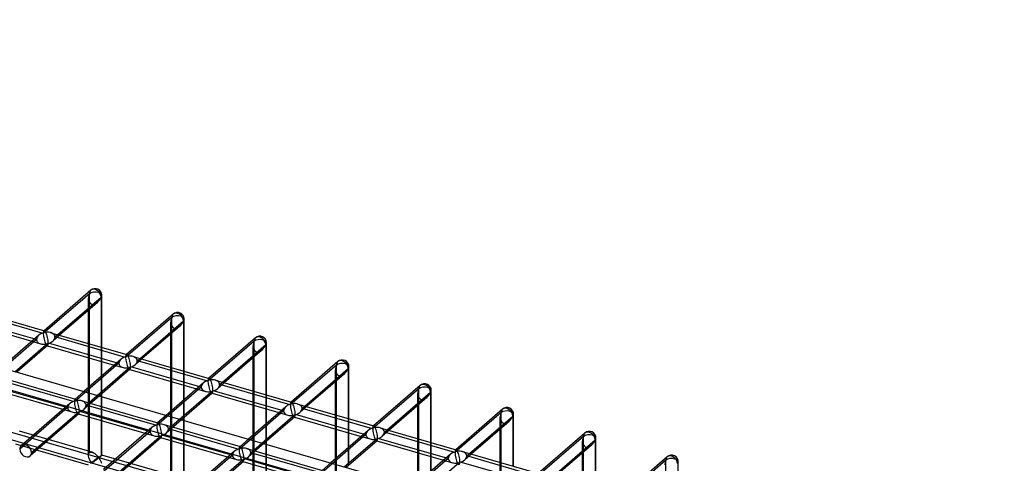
# Model space of a CAD drawing. Header units: millimetres. Extents: x -527 to 557, y -623 to 637.
# Tile 80 of 80: x 191 to 556, y 458 to 623. Entities that reach past the tile are written whole.
import ezdxf

# ---------------------------------------------------------------- set-up
doc = ezdxf.new("R2010")
doc.units = ezdxf.units.MM
doc.layers.add('MAIN-1', color=7, linetype='Continuous')
doc.layers.add('MAIN-2', color=7, linetype='Continuous')

msp = doc.modelspace()

# ---------------------------------------------------------------- linework, layer by layer
at = {"layer": 'MAIN-1'}
for p, q in [((-261.54, 622.54), (526.54, 395.04)), ((217.61, 522.45), (200.33, 507.48)), ((205.36, 506.03), (221.41, 519.93)), ((220.06, 517.96), (206.06, 505.83)), ((221.41, 519.93), (221.41, 501.4)), ((221.74, 501.3), (221.74, 520.56)), ((172.34, 515.56), (200.43, 507.46)), ((216.74, 502.75), (216.74, 515.09)), ((171.06, 510.73), (195.83, 503.58)), ((171.36, 511.8), (196.83, 504.45)), ((248.1, 513.64), (230.82, 498.68)), ((235.85, 497.23), (251.9, 511.13)), ((251.9, 511.13), (251.9, 492.6)), ((252.23, 492.5), (252.23, 511.75)), ((250.55, 509.16), (236.55, 497.03)), ((198.36, 505.78), (184.5, 493.78)), ((202.83, 506.76), (230.93, 498.65)), ((247.23, 493.95), (247.23, 506.28)), ((278.59, 504.84), (261.31, 489.88)), ((189.53, 492.33), (201.86, 503)), ((201.63, 502), (190.23, 492.12)), ((201.55, 501.93), (226.32, 494.78)), ((201.86, 503), (227.32, 495.65)), ((266.34, 488.43), (282.39, 502.33)), ((281.04, 500.35), (267.04, 488.23)), ((282.39, 502.33), (282.39, 483.8)), ((282.72, 483.7), (282.72, 502.95)), ((228.85, 496.98), (214.99, 484.98)), ((216.74, 486.49), (216.74, 497.55)), ((221.41, 496.2), (221.41, 490.53)), ((221.74, 490.82), (221.74, 496.1)), ((233.33, 497.96), (261.42, 489.85)), ((277.72, 485.14), (277.72, 497.48)), ((309.08, 496.04), (291.8, 481.08)), ((220.02, 483.52), (232.35, 494.2)), ((232.12, 493.2), (220.72, 483.32)), ((232.04, 493.13), (256.81, 485.98)), ((232.35, 494.2), (257.81, 486.85)), ((296.83, 479.63), (312.88, 493.52)), ((312.88, 493.52), (312.88, 474.99)), ((313.21, 474.9), (313.21, 494.15)), ((247.23, 477.69), (247.23, 488.74)), ((263.82, 489.16), (291.91, 481.05)), ((311.53, 491.55), (297.53, 479.43)), ((308.22, 476.34), (308.22, 488.68)), ((259.34, 488.17), (245.49, 476.17)), ((250.51, 474.72), (262.84, 485.4)), ((251.9, 487.4), (251.9, 481.73)), ((252.23, 482.02), (252.23, 487.3)), ((262.84, 485.4), (288.3, 478.05)), ((339.57, 487.24), (322.3, 472.28)), ((343.71, 466.1), (343.71, 485.35)), ((221.41, 483.92), (221.41, 483.13)), ((221.74, 483.03), (221.74, 484.21)), ((262.62, 484.4), (251.21, 474.52)), ((262.53, 484.33), (287.3, 477.18)), ((327.32, 470.83), (343.37, 484.72)), ((342.02, 482.75), (328.02, 470.62)), ((343.37, 484.72), (343.37, 466.19)), ((289.83, 479.37), (275.98, 467.37)), ((277.72, 468.89), (277.72, 479.94)), ((282.39, 478.59), (282.39, 472.92)), ((282.72, 473.21), (282.72, 478.5)), ((294.31, 480.36), (322.4, 472.25)), ((338.71, 467.54), (338.71, 479.88)), ((370.06, 478.43), (352.79, 463.47)), ((251.9, 475.11), (251.9, 474.32)), ((252.23, 474.23), (252.23, 475.4)), ((281, 465.92), (293.33, 476.59)), ((293.11, 475.59), (281.7, 465.72)), ((293.03, 475.52), (317.79, 468.38)), ((293.33, 476.59), (318.79, 469.24)), ((357.81, 462.02), (373.86, 475.92)), ((373.86, 475.92), (373.86, 457.39)), ((374.2, 457.29), (374.2, 476.55)), ((320.33, 470.57), (306.47, 458.57)), ((308.22, 460.08), (308.22, 471.14)), ((324.8, 471.55), (352.89, 463.44)), ((372.52, 473.95), (358.51, 461.82)), ((369.2, 458.74), (369.2, 471.08)), ((311.5, 457.12), (323.82, 467.79)), ((323.6, 466.79), (312.19, 456.92)), ((312.88, 469.79), (312.88, 464.12)), ((313.21, 464.41), (313.21, 469.7)), ((323.52, 466.72), (348.28, 459.57)), ((323.82, 467.79), (349.29, 460.44)), ((400.55, 469.63), (383.28, 454.67)), ((388.31, 453.22), (404.35, 467.12)), ((404.35, 467.12), (404.35, 448.59)), ((404.69, 448.49), (404.69, 467.74)), ((282.39, 466.31), (282.39, 465.52)), ((282.72, 465.42), (282.72, 466.6)), ((403.01, 465.15), (389, 453.02)), ((350.82, 461.77), (336.96, 449.77)), ((338.71, 451.28), (338.71, 462.34)), ((343.37, 460.99), (343.37, 455.32)), ((343.71, 455.61), (343.71, 460.89)), ((355.29, 462.75), (383.38, 454.64)), ((399.69, 449.93), (399.69, 462.27)), ((431.04, 460.83), (413.77, 445.87)), ((341.99, 448.32), (354.31, 458.99)), ((354.31, 458.99), (379.78, 451.64)), ((435.18, 439.69), (435.18, 458.94))]:
    msp.add_line(p, q, dxfattribs=at)
for centre, start, end in [((219.24, 520.56), 359.9974, 130.8917), ((249.73, 511.75), 359.9974, 130.8918), ((280.22, 502.95), 359.9973, 130.8917), ((310.72, 494.15), 359.9973, 130.8917), ((341.21, 485.35), 359.9974, 130.8918), ((371.7, 476.55), 359.9972, 130.8917), ((402.19, 467.74), 359.9973, 130.8917), ((432.68, 458.94), 359.9972, 130.8916)]:
    msp.add_arc(centre, 2.5, start, end, dxfattribs=at)
for centre, major_axis, ratio, start_param, end_param in [((219.24, 520.56), (1.64, -1.89), 0.75, 0.713724, 3.141552), ((219.24, 520.56), (-1.45, -3.17), 0.641742, 0.955177, 1.665859), ((219.24, 520.56), (-2.5, 0), 0.5, 2.617994, 3.141499), ((249.73, 511.75), (1.64, -1.89), 0.75, 0.713724, 3.141552), ((249.73, 511.75), (-1.45, -3.17), 0.641742, 0.955177, 1.665859), ((249.73, 511.75), (-2.5, 0), 0.5, 2.617994, 3.141499), ((200.94, 504.71), (3.38, 0.74), 0.615841, 1.436262, 2.291625), ((200.94, 504.71), (-0.6, 2.75), 0.249311, -0.722537, -0.13718), ((200.94, 504.71), (3.38, 0.74), 0.615841, 0.850904, 1.436262), ((200.94, 504.71), (-0.6, 2.75), 0.249311, -2.293334, -0.722537), ((280.22, 502.95), (1.64, -1.89), 0.75, 0.713724, 3.141552), ((200.94, 504.71), (-0.6, 2.75), 0.249311, -3.008767, -2.293334), ((280.22, 502.95), (-1.45, -3.17), 0.641742, 0.955177, 1.665859), ((280.22, 502.95), (-2.5, 0), 0.5, 2.617994, 3.141499), ((231.43, 495.91), (3.38, 0.74), 0.615841, 1.436262, 2.291625), ((231.43, 495.91), (-0.6, 2.75), 0.249311, -0.722537, -0.13718), ((231.43, 495.91), (3.38, 0.74), 0.615841, 0.850904, 1.436262), ((231.43, 495.91), (-0.6, 2.75), 0.249311, -2.293334, -0.722537), ((310.72, 494.15), (1.64, -1.89), 0.75, 0.713724, 3.141552), ((231.43, 495.91), (-0.6, 2.75), 0.249311, -3.008767, -2.293334), ((310.72, 494.15), (-1.45, -3.17), 0.641742, 0.955177, 1.665859), ((310.72, 494.15), (-2.5, 0), 0.5, 2.617994, 3.141499), ((261.92, 487.1), (3.38, 0.74), 0.615841, 1.436262, 2.291625), ((261.92, 487.1), (-0.6, 2.75), 0.249311, -0.722537, -0.13718), ((261.92, 487.1), (3.38, 0.74), 0.615841, 0.850904, 1.436262), ((261.92, 487.1), (-0.6, 2.75), 0.249311, -2.293334, -0.722537), ((261.92, 487.1), (-0.6, 2.75), 0.249311, -3.008767, -2.293334), ((341.21, 485.35), (1.64, -1.89), 0.75, 0.713724, 3.141552), ((341.21, 485.35), (-2.5, 0), 0.5, 2.617994, 3.141499), ((341.21, 485.35), (-1.45, -3.17), 0.641742, 0.955177, 1.665859), ((292.42, 478.3), (3.38, 0.74), 0.615841, 1.436262, 2.291625), ((292.42, 478.3), (-0.6, 2.75), 0.249311, -0.722537, -0.13718), ((292.42, 478.3), (3.38, 0.74), 0.615841, 0.850904, 1.436262), ((292.42, 478.3), (-0.6, 2.75), 0.249311, -2.293334, -0.722537), ((371.7, 476.55), (1.64, -1.89), 0.75, 0.713724, 3.141552), ((292.42, 478.3), (-0.6, 2.75), 0.249311, -3.008767, -2.293334), ((371.7, 476.55), (-1.45, -3.17), 0.641742, 0.955177, 1.665859), ((371.7, 476.55), (-2.5, 0), 0.5, 2.617994, 3.141499), ((322.91, 469.5), (3.38, 0.74), 0.615841, 1.436262, 2.291625), ((322.91, 469.5), (-0.6, 2.75), 0.249311, -0.722537, -0.13718), ((322.91, 469.5), (3.38, 0.74), 0.615841, 0.850904, 1.436262), ((322.91, 469.5), (-0.6, 2.75), 0.249311, -2.293334, -0.722537), ((322.91, 469.5), (-0.6, 2.75), 0.249311, -3.008767, -2.293334), ((402.19, 467.74), (1.64, -1.89), 0.75, 0.713724, 3.141552), ((402.19, 467.74), (-1.45, -3.17), 0.641742, 0.955177, 1.665859), ((402.19, 467.74), (-2.5, 0), 0.5, 2.617994, 3.141499), ((353.4, 460.7), (-0.6, 2.75), 0.249311, -0.722537, -0.13718), ((353.4, 460.7), (3.38, 0.74), 0.615841, 1.436262, 2.291625), ((353.4, 460.7), (3.38, 0.74), 0.615841, 0.850904, 1.436262), ((353.4, 460.7), (-0.6, 2.75), 0.249311, -2.293334, -0.722537), ((432.68, 458.94), (1.64, -1.89), 0.75, 0.713724, 3.141552), ((353.4, 460.7), (-0.6, 2.75), 0.249311, -3.008767, -2.293334), ((432.68, 458.94), (-2.5, 0), 0.5, 2.617994, 3.141499)]:
    msp.add_ellipse(centre, major_axis=major_axis, ratio=ratio, start_param=start_param, end_param=end_param, dxfattribs=at)
at = {"layer": 'MAIN-2'}
for p, q in [((-259.71, 614.79), (519.71, 389.79)), ((-175.9, 575.08), (555.9, 363.83)), ((526.54, 369.42), (-176.23, 572.29)), ((217.08, 521.18), (200.03, 506.41)), ((216.74, 515.09), (216.74, 519.47)), ((217.08, 462.36), (217.08, 521.18)), ((200.03, 506.41), (173.86, 513.97)), ((247.57, 512.38), (230.52, 497.61)), ((247.23, 506.28), (247.23, 510.67)), ((247.57, 453.56), (247.57, 512.38)), ((200.33, 507.48), (200.25, 507.41)), ((197.53, 504.25), (181.05, 489.98)), ((195.83, 503.58), (199.05, 502.65)), ((196.83, 504.45), (197.53, 504.25)), ((206.06, 505.83), (203.52, 503.64)), ((204.36, 505.17), (205.36, 506.03)), ((230.52, 497.61), (204.36, 505.17)), ((278.06, 503.58), (261.01, 488.81)), ((278.06, 444.76), (278.06, 503.58)), ((201.45, 501.96), (201.55, 501.93)), ((216.74, 497.55), (216.74, 502.75)), ((221.41, 501.4), (221.41, 496.2)), ((221.74, 496.1), (221.74, 501.3)), ((277.72, 497.48), (277.72, 501.87)), ((230.82, 498.68), (230.74, 498.61)), ((236.55, 497.03), (234.01, 494.83)), ((234.85, 496.36), (235.85, 497.23)), ((261.01, 488.81), (234.85, 496.36)), ((228.02, 495.45), (211.54, 481.18)), ((226.32, 494.78), (229.54, 493.85)), ((227.32, 495.65), (228.02, 495.45)), ((231.94, 493.16), (232.04, 493.13)), ((247.23, 488.74), (247.23, 493.95)), ((251.9, 492.6), (251.9, 487.4)), ((252.23, 487.3), (252.23, 492.5)), ((308.55, 494.77), (291.5, 480.01)), ((308.22, 488.68), (308.22, 493.07)), ((308.55, 435.96), (308.55, 494.77)), ((183.86, 490.33), (211.95, 482.22)), ((211.54, 481.18), (185.38, 488.73)), ((221.41, 490.53), (221.41, 483.92)), ((221.74, 484.21), (221.74, 490.82)), ((261.31, 489.88), (261.23, 489.81)), ((182.47, 485.53), (210.56, 477.42)), ((182.88, 486.57), (209.04, 479.02)), ((214.99, 484.98), (211.77, 482.18)), ((216.74, 461.45), (216.74, 486.49)), ((258.51, 486.65), (242.03, 472.38)), ((256.81, 485.98), (260.03, 485.05)), ((257.81, 486.85), (258.51, 486.65)), ((267.04, 488.23), (264.5, 486.03)), ((265.34, 487.56), (266.34, 488.43)), ((291.5, 480.01), (265.34, 487.56)), ((277.72, 479.94), (277.72, 485.14)), ((339.04, 485.97), (321.99, 471.21)), ((339.04, 427.15), (339.04, 485.97)), ((214.35, 481.53), (242.44, 473.42)), ((220.72, 483.32), (215.04, 478.4)), ((215.87, 479.93), (220.02, 483.52)), ((221.41, 483.13), (221.41, 461.11)), ((221.74, 461.45), (221.74, 483.03)), ((251.9, 481.73), (251.9, 475.11)), ((252.23, 475.4), (252.23, 482.02)), ((262.43, 484.36), (262.53, 484.33)), ((282.39, 483.8), (282.39, 478.59)), ((282.72, 478.5), (282.72, 483.7)), ((338.71, 479.88), (338.71, 484.27)), ((209.04, 479.02), (191.32, 463.66)), ((209.88, 480.54), (191.85, 464.93)), ((195.65, 462.42), (213.37, 477.77)), ((213.37, 477.77), (239.54, 470.21)), ((242.03, 472.38), (215.87, 479.93)), ((247.23, 452.65), (247.23, 477.69)), ((289, 477.84), (272.53, 463.58)), ((288.3, 478.05), (289, 477.84)), ((291.8, 481.08), (291.72, 481.01)), ((297.53, 479.43), (295, 477.23)), ((295.83, 478.76), (296.83, 479.63)), ((321.99, 471.21), (295.83, 478.76)), ((213.15, 476.77), (195.12, 461.15)), ((212.97, 476.73), (241.06, 468.62)), ((245.49, 476.17), (242.26, 473.38)), ((251.21, 474.52), (245.53, 469.6)), ((246.36, 471.13), (250.51, 474.72)), ((251.9, 474.32), (251.9, 452.31)), ((252.23, 452.65), (252.23, 474.23)), ((287.3, 477.18), (290.52, 476.25)), ((292.92, 475.55), (293.03, 475.52)), ((308.22, 471.14), (308.22, 476.34)), ((312.88, 474.99), (312.88, 469.79)), ((313.21, 469.7), (313.21, 474.9)), ((369.53, 477.17), (352.48, 462.4)), ((369.2, 471.08), (369.2, 475.46)), ((369.53, 418.35), (369.53, 477.17)), ((240.37, 471.74), (222.34, 456.13)), ((244.84, 472.73), (272.93, 464.62)), ((272.53, 463.58), (246.36, 471.13)), ((282.39, 472.92), (282.39, 466.31)), ((282.72, 466.6), (282.72, 473.21)), ((322.3, 472.28), (322.22, 472.21)), ((328.02, 470.62), (325.49, 468.43)), ((326.32, 469.96), (327.32, 470.83)), ((218.13, 462.49), (191.24, 470.26)), ((239.54, 470.21), (221.81, 454.86)), ((243.64, 467.96), (225.61, 452.35)), ((226.14, 453.61), (243.86, 468.96)), ((243.46, 467.92), (271.55, 459.81)), ((243.86, 468.96), (270.03, 461.41)), ((275.98, 467.37), (272.75, 464.58)), ((277.72, 443.84), (277.72, 468.89)), ((319.49, 469.04), (303.02, 454.77)), ((317.79, 468.38), (321.01, 467.44)), ((318.79, 469.24), (319.49, 469.04)), ((323.41, 466.75), (323.52, 466.72)), ((352.48, 462.4), (326.32, 469.96)), ((338.71, 462.34), (338.71, 467.54)), ((400.02, 468.37), (382.97, 453.6)), ((400.02, 409.55), (400.02, 468.37)), ((216.75, 457.69), (189.86, 465.45)), ((275.33, 463.92), (303.42, 455.81)), ((281.7, 465.72), (276.02, 460.8)), ((276.85, 462.33), (281, 465.92)), ((282.39, 465.52), (282.39, 443.51)), ((282.72, 443.84), (282.72, 465.42)), ((312.88, 464.12), (312.88, 457.51)), ((313.21, 457.8), (313.21, 464.41)), ((343.37, 466.19), (343.37, 460.99)), ((343.71, 460.89), (343.71, 466.1)), ((352.79, 463.47), (352.71, 463.4)), ((399.69, 462.27), (399.69, 466.66)), ((216.74, 461.44), (216.75, 461.58)), ((216.75, 461.3), (216.74, 461.44)), ((216.75, 461.58), (216.76, 461.72)), ((216.76, 461.16), (216.75, 461.3)), ((216.76, 461.72), (216.79, 461.85)), ((216.78, 461.03), (216.76, 461.16)), ((216.8, 460.89), (216.78, 461.03)), ((216.79, 461.85), (216.82, 461.98)), ((216.83, 460.75), (216.8, 460.89)), ((216.82, 461.98), (216.87, 462.09)), ((216.87, 460.62), (216.83, 460.75)), ((216.87, 462.09), (216.93, 462.19)), ((216.91, 460.48), (216.87, 460.62)), ((216.96, 460.34), (216.91, 460.48)), ((216.93, 462.19), (217, 462.28)), ((217.01, 460.2), (216.96, 460.34)), ((217, 462.28), (217.08, 462.36)), ((217.06, 460.07), (217.01, 460.2)), ((217.12, 459.93), (217.06, 460.07)), ((217.08, 462.36), (217.19, 462.45)), ((217.18, 459.8), (217.12, 459.93)), ((217.24, 459.67), (217.18, 459.8)), ((217.19, 462.45), (217.33, 462.51)), ((217.31, 459.55), (217.24, 459.67)), ((217.37, 459.43), (217.31, 459.55)), ((217.33, 462.51), (217.47, 462.55)), ((217.44, 459.31), (217.37, 459.43)), ((217.47, 462.55), (217.63, 462.56)), ((217.63, 462.56), (217.79, 462.56)), ((217.79, 462.56), (217.97, 462.54)), ((217.97, 462.54), (218.14, 462.49)), ((218.14, 462.49), (218.3, 462.44)), ((218.3, 462.44), (218.46, 462.38)), ((218.46, 462.38), (218.61, 462.3)), ((218.61, 462.3), (218.77, 462.22)), ((218.77, 462.22), (218.92, 462.13)), ((218.89, 459.47), (218.81, 459.41)), ((218.97, 459.54), (218.89, 459.47)), ((218.92, 462.13), (219.07, 462.03)), ((219.06, 459.6), (218.97, 459.54)), ((219.14, 459.66), (219.06, 459.6)), ((219.07, 462.03), (219.22, 461.93)), ((219.22, 459.72), (219.14, 459.66)), ((219.26, 459.42), (219.14, 459.33)), ((219.22, 461.93), (219.36, 461.82)), ((219.3, 459.78), (219.22, 459.72)), ((219.37, 459.5), (219.26, 459.42)), ((219.37, 459.84), (219.3, 459.78)), ((219.36, 461.82), (219.5, 461.7)), ((219.45, 459.9), (219.37, 459.84)), ((219.49, 459.59), (219.37, 459.5)), ((219.53, 459.95), (219.45, 459.9)), ((219.61, 459.68), (219.49, 459.59)), ((219.5, 461.7), (219.63, 461.59)), ((219.6, 460.01), (219.53, 459.95)), ((219.67, 460.06), (219.6, 460.01)), ((219.73, 459.77), (219.61, 459.68)), ((219.63, 461.59), (219.76, 461.47)), ((219.74, 460.11), (219.67, 460.06)), ((219.84, 459.86), (219.73, 459.77)), ((219.81, 460.16), (219.74, 460.11)), ((219.76, 461.47), (219.88, 461.35)), ((219.88, 460.21), (219.81, 460.16)), ((219.97, 459.96), (219.84, 459.86)), ((219.88, 461.35), (220, 461.23)), ((219.94, 460.25), (219.88, 460.21)), ((220, 460.3), (219.94, 460.25)), ((220.09, 460.05), (219.97, 459.96)), ((220, 461.23), (220.11, 461.12)), ((220.06, 460.34), (220, 460.3)), ((220.12, 460.38), (220.06, 460.34)), ((220.21, 460.15), (220.09, 460.05)), ((220.11, 461.12), (220.21, 461.01)), ((220.18, 460.42), (220.12, 460.38)), ((220.23, 460.46), (220.18, 460.42)), ((220.21, 461.01), (220.3, 460.9)), ((220.34, 460.25), (220.21, 460.15)), ((220.28, 460.5), (220.23, 460.46)), ((220.33, 460.53), (220.28, 460.5)), ((220.3, 460.9), (220.39, 460.8)), ((220.38, 460.56), (220.33, 460.53)), ((220.46, 460.34), (220.34, 460.25)), ((220.43, 460.59), (220.38, 460.56)), ((220.39, 460.8), (220.49, 460.72)), ((220.49, 460.59), (220.43, 460.59)), ((220.58, 460.44), (220.46, 460.34)), ((220.49, 460.72), (220.55, 460.73)), ((220.59, 460.51), (220.49, 460.59)), ((220.55, 460.73), (220.6, 460.75)), ((220.7, 460.54), (220.58, 460.44)), ((220.67, 460.4), (220.59, 460.51)), ((220.6, 460.75), (220.65, 460.78)), ((220.65, 460.78), (220.69, 460.81)), ((220.75, 460.29), (220.67, 460.4)), ((220.69, 460.81), (220.74, 460.84)), ((220.82, 460.63), (220.7, 460.54)), ((220.74, 460.84), (220.79, 460.87)), ((220.84, 460.16), (220.75, 460.29)), ((220.79, 460.87), (220.83, 460.9)), ((220.93, 460.72), (220.82, 460.63)), ((220.83, 460.9), (220.88, 460.94)), ((220.92, 460.03), (220.84, 460.16)), ((220.88, 460.94), (220.93, 460.97)), ((221.01, 459.89), (220.92, 460.03)), ((220.93, 460.97), (220.98, 461)), ((221.04, 460.81), (220.93, 460.72)), ((220.98, 461), (221.03, 461.03)), ((221.1, 459.74), (221.01, 459.89)), ((221.03, 461.03), (221.08, 461.07)), ((221.14, 460.89), (221.04, 460.81)), ((221.08, 461.07), (221.13, 461.1)), ((221.18, 459.59), (221.1, 459.74)), ((221.13, 461.1), (221.17, 461.13)), ((221.24, 460.97), (221.14, 460.89)), ((221.17, 461.13), (221.22, 461.16)), ((221.26, 459.43), (221.18, 459.59)), ((221.22, 461.16), (221.27, 461.19)), ((221.33, 461.05), (221.24, 460.97)), ((221.34, 459.26), (221.26, 459.43)), ((221.27, 461.19), (221.31, 461.22)), ((221.31, 461.22), (221.35, 461.25)), ((221.41, 461.11), (221.33, 461.05)), ((221.35, 461.25), (221.4, 461.28)), ((221.4, 461.28), (221.44, 461.3)), ((221.46, 461.16), (221.41, 461.11)), ((221.44, 461.3), (221.47, 461.32)), ((221.52, 461.21), (221.46, 461.16)), ((221.47, 461.32), (221.51, 461.35)), ((221.51, 461.35), (221.55, 461.37)), ((221.57, 461.26), (221.52, 461.21)), ((221.55, 461.37), (221.58, 461.39)), ((221.61, 461.29), (221.57, 461.26)), ((221.58, 461.39), (221.61, 461.4)), ((221.61, 461.4), (221.63, 461.42)), ((221.64, 461.33), (221.61, 461.29)), ((221.63, 461.42), (221.66, 461.43)), ((221.67, 461.36), (221.64, 461.33)), ((221.66, 461.43), (221.68, 461.44)), ((221.7, 461.39), (221.67, 461.36)), ((221.68, 461.44), (221.7, 461.45)), ((221.7, 461.45), (221.71, 461.45)), ((221.72, 461.41), (221.7, 461.39)), ((221.71, 461.45), (221.73, 461.46)), ((221.73, 461.43), (221.72, 461.41)), ((221.73, 461.46), (221.73, 461.46)), ((221.73, 461.46), (221.74, 461.46)), ((221.74, 461.44), (221.73, 461.43)), ((221.74, 461.46), (221.74, 461.45)), ((248.63, 453.69), (221.74, 461.46)), ((221.74, 461.45), (221.74, 461.45)), ((221.74, 461.45), (221.74, 461.45)), ((221.74, 461.45), (221.74, 461.45)), ((221.74, 461.45), (221.74, 461.45)), ((221.74, 461.45), (221.74, 461.44)), ((270.03, 461.41), (252.3, 446.06)), ((270.86, 462.94), (252.83, 447.32)), ((256.63, 444.81), (274.35, 460.16)), ((274.35, 460.16), (300.52, 452.61)), ((303.02, 454.77), (276.85, 462.33)), ((308.22, 435.04), (308.22, 460.08)), ((349.98, 460.24), (333.51, 445.97)), ((348.28, 459.57), (351.5, 458.64)), ((349.29, 460.44), (349.98, 460.24)), ((358.51, 461.82), (355.98, 459.63)), ((356.81, 461.15), (357.81, 462.02)), ((382.97, 453.6), (356.81, 461.15)), ((430.52, 459.57), (413.47, 444.8)), ((430.52, 400.75), (430.52, 459.57)), ((217.51, 459.2), (217.44, 459.31)), ((217.58, 459.09), (217.51, 459.2)), ((217.62, 458.48), (217.54, 458.42)), ((217.64, 458.98), (217.58, 459.09)), ((217.7, 458.55), (217.62, 458.48)), ((217.71, 458.88), (217.64, 458.98)), ((217.78, 458.61), (217.7, 458.55)), ((217.78, 458.79), (217.71, 458.88)), ((217.84, 458.7), (217.78, 458.79)), ((217.86, 458.68), (217.78, 458.61)), ((217.9, 458.63), (217.84, 458.7)), ((217.95, 458.75), (217.86, 458.68)), ((217.98, 458.56), (217.9, 458.63)), ((218.04, 458.81), (217.95, 458.75)), ((218.07, 458.57), (217.98, 458.56)), ((218.12, 458.88), (218.04, 458.81)), ((218.14, 458.61), (218.07, 458.57)), ((218.21, 458.95), (218.12, 458.88)), ((218.21, 458.66), (218.14, 458.61)), ((218.3, 459.02), (218.21, 458.95)), ((218.28, 458.71), (218.21, 458.66)), ((218.36, 458.76), (218.28, 458.71)), ((218.38, 459.09), (218.3, 459.02)), ((218.45, 458.82), (218.36, 458.76)), ((218.47, 459.15), (218.38, 459.09)), ((218.54, 458.89), (218.45, 458.82)), ((218.56, 459.22), (218.47, 459.15)), ((218.63, 458.95), (218.54, 458.89)), ((218.64, 459.28), (218.56, 459.22)), ((218.72, 459.02), (218.63, 458.95)), ((218.72, 459.35), (218.64, 459.28)), ((218.81, 459.41), (218.72, 459.35)), ((218.82, 459.1), (218.72, 459.02)), ((218.93, 459.17), (218.82, 459.1)), ((219.03, 459.25), (218.93, 459.17)), ((219.14, 459.33), (219.03, 459.25)), ((221.41, 459.1), (221.34, 459.26)), ((221.48, 458.92), (221.41, 459.1)), ((221.54, 458.75), (221.48, 458.92)), ((221.6, 458.58), (221.54, 458.75)), ((221.65, 458.4), (221.6, 458.58)), ((274.13, 459.16), (256.1, 443.55)), ((273.95, 459.12), (302.04, 451.01)), ((306.47, 458.57), (303.24, 455.77)), ((369.2, 453.53), (369.2, 458.74))]:
    msp.add_line(p, q, dxfattribs=at)
for centre, major_axis, ratio, start_param, end_param in [((219.24, 520.56), (1.64, -1.89), 0.75, 3.141552, 3.855317), ((219.24, 520.56), (-2.5, 0), 0.5, -2.094395, -0.523599), ((219.24, 520.56), (-2.5, 0), 0.5, 3.141499, 4.18879), ((219.24, 520.56), (-1.45, -3.17), 0.641742, -1.475734, -0.952169), ((219.24, 520.56), (-1.45, -3.17), 0.641742, -0.952169, 0.955177), ((249.73, 511.75), (-1.45, -3.17), 0.641742, -1.475734, -0.952169), ((249.73, 511.75), (-1.45, -3.17), 0.641742, -0.952169, 0.955177), ((249.73, 511.75), (1.64, -1.89), 0.75, 3.141552, 3.855317), ((249.73, 511.75), (-2.5, 0), 0.5, -2.094395, -0.523599), ((249.73, 511.75), (-2.5, 0), 0.5, 3.141499, 4.18879), ((200.94, 504.71), (-0.6, 2.75), 0.249311, 0.132826, 0.848259), ((200.94, 504.71), (-0.6, 2.75), 0.249311, -0.13718, 0.132826), ((200.94, 504.71), (3.38, 0.74), 0.615841, 2.291625, 3.007058), ((200.94, 504.71), (3.38, 0.74), 0.615841, 3.007058, 3.992497), ((200.94, 504.71), (-0.6, 2.75), 0.249311, 0.848259, 2.419055), ((200.94, 504.71), (3.38, 0.74), 0.615841, -1.705331, -0.849968), ((200.94, 504.71), (3.38, 0.74), 0.615841, -0.134535, 0.850904), ((200.94, 504.71), (3.38, 0.74), 0.615841, -0.849968, -0.134535), ((280.22, 502.95), (-1.45, -3.17), 0.641742, -1.475734, -0.952169), ((280.22, 502.95), (1.64, -1.89), 0.75, 3.141552, 3.855317), ((280.22, 502.95), (-2.5, 0), 0.5, -2.094395, -0.523599), ((280.22, 502.95), (-2.5, 0), 0.5, 3.141499, 4.18879), ((200.94, 504.71), (3.38, 0.74), 0.615841, -2.290689, -1.705331), ((200.94, 504.71), (-0.6, 2.75), 0.249311, 2.419055, 3.004413), ((200.94, 504.71), (-0.6, 2.75), 0.249311, 3.004413, 3.274419), ((280.22, 502.95), (-1.45, -3.17), 0.641742, -0.952169, 0.955177), ((231.43, 495.91), (3.38, 0.74), 0.615841, 2.291625, 3.007058), ((231.43, 495.91), (-0.6, 2.75), 0.249311, 0.132826, 0.848259), ((231.43, 495.91), (-0.6, 2.75), 0.249311, 0.848259, 2.419055), ((231.43, 495.91), (-0.6, 2.75), 0.249311, -0.13718, 0.132826), ((231.43, 495.91), (3.38, 0.74), 0.615841, -0.134535, 0.850904), ((231.43, 495.91), (3.38, 0.74), 0.615841, -0.849968, -0.134535), ((310.72, 494.15), (1.64, -1.89), 0.75, 3.141552, 3.855317), ((231.43, 495.91), (3.38, 0.74), 0.615841, 3.007058, 3.992497), ((231.43, 495.91), (3.38, 0.74), 0.615841, -2.290689, -1.705331), ((231.43, 495.91), (3.38, 0.74), 0.615841, -1.705331, -0.849968), ((231.43, 495.91), (-0.6, 2.75), 0.249311, 2.419055, 3.004413), ((231.43, 495.91), (-0.6, 2.75), 0.249311, 3.004413, 3.274419), ((310.72, 494.15), (-1.45, -3.17), 0.641742, -1.475734, -0.952169), ((310.72, 494.15), (-1.45, -3.17), 0.641742, -0.952169, 0.955177), ((310.72, 494.15), (-2.5, 0), 0.5, -2.094395, -0.523599), ((310.72, 494.15), (-2.5, 0), 0.5, 3.141499, 4.18879), ((261.92, 487.1), (-0.6, 2.75), 0.249311, 0.132826, 0.848259), ((261.92, 487.1), (-0.6, 2.75), 0.249311, 0.848259, 2.419055), ((261.92, 487.1), (-0.6, 2.75), 0.249311, -0.13718, 0.132826), ((261.92, 487.1), (3.38, 0.74), 0.615841, -0.134535, 0.850904), ((261.92, 487.1), (3.38, 0.74), 0.615841, 2.291625, 3.007058), ((261.92, 487.1), (3.38, 0.74), 0.615841, 3.007058, 3.992497), ((261.92, 487.1), (3.38, 0.74), 0.615841, -2.290689, -1.705331), ((261.92, 487.1), (3.38, 0.74), 0.615841, -1.705331, -0.849968), ((261.92, 487.1), (-0.6, 2.75), 0.249311, 2.419055, 3.004413), ((261.92, 487.1), (3.38, 0.74), 0.615841, -0.849968, -0.134535), ((341.21, 485.35), (-1.45, -3.17), 0.641742, -1.475734, -0.952169), ((341.21, 485.35), (1.64, -1.89), 0.75, 3.141552, 3.855317), ((341.21, 485.35), (-2.5, 0), 0.5, -2.094395, -0.523599), ((341.21, 485.35), (-2.5, 0), 0.5, 3.141499, 4.18879), ((212.46, 479.47), (3.38, 0.74), 0.615841, 1.436262, 2.291625), ((212.46, 479.47), (-0.6, 2.75), 0.249311, 0.132826, 0.848259), ((212.46, 479.47), (-0.6, 2.75), 0.249311, -0.13718, 0.132826), ((212.46, 479.47), (-0.6, 2.75), 0.249311, -0.722537, -0.13718), ((212.46, 479.47), (3.38, 0.74), 0.615841, 0.850904, 1.436262), ((212.46, 479.47), (-0.6, 2.75), 0.249311, -2.293334, -0.722537), ((212.46, 479.47), (3.38, 0.74), 0.615841, -0.134535, 0.850904), ((261.92, 487.1), (-0.6, 2.75), 0.249311, 3.004413, 3.274419), ((341.21, 485.35), (-1.45, -3.17), 0.641742, -0.952169, 0.955177), ((212.46, 479.47), (3.38, 0.74), 0.615841, 2.291625, 3.007058), ((212.46, 479.47), (3.38, 0.74), 0.615841, 3.007058, 3.992497), ((212.46, 479.47), (-0.6, 2.75), 0.249311, 0.848259, 2.419055), ((212.46, 479.47), (3.38, 0.74), 0.615841, -1.705331, -0.849968), ((212.46, 479.47), (-0.6, 2.75), 0.249311, -3.008767, -2.293334), ((212.46, 479.47), (3.38, 0.74), 0.615841, -0.849968, -0.134535), ((292.42, 478.3), (3.38, 0.74), 0.615841, 2.291625, 3.007058), ((292.42, 478.3), (3.38, 0.74), 0.615841, 3.007058, 3.992497), ((292.42, 478.3), (-0.6, 2.75), 0.249311, 0.132826, 0.848259), ((292.42, 478.3), (-0.6, 2.75), 0.249311, 0.848259, 2.419055), ((292.42, 478.3), (-0.6, 2.75), 0.249311, -0.13718, 0.132826), ((292.42, 478.3), (3.38, 0.74), 0.615841, -0.134535, 0.850904), ((292.42, 478.3), (3.38, 0.74), 0.615841, -0.849968, -0.134535), ((371.7, 476.55), (1.64, -1.89), 0.75, 3.141552, 3.855317), ((371.7, 476.55), (-2.5, 0), 0.5, -2.094395, -0.523599), ((212.46, 479.47), (3.38, 0.74), 0.615841, -2.290689, -1.705331), ((212.46, 479.47), (-0.6, 2.75), 0.249311, 2.419055, 3.004413), ((212.46, 479.47), (-0.6, 2.75), 0.249311, 3.004413, 3.274419), ((292.42, 478.3), (3.38, 0.74), 0.615841, -2.290689, -1.705331), ((292.42, 478.3), (3.38, 0.74), 0.615841, -1.705331, -0.849968), ((292.42, 478.3), (-0.6, 2.75), 0.249311, 2.419055, 3.004413), ((292.42, 478.3), (-0.6, 2.75), 0.249311, 3.004413, 3.274419), ((371.7, 476.55), (-1.45, -3.17), 0.641742, -1.475734, -0.952169), ((371.7, 476.55), (-1.45, -3.17), 0.641742, -0.952169, 0.955177), ((371.7, 476.55), (-2.5, 0), 0.5, 3.141499, 4.18879), ((242.95, 470.67), (3.38, 0.74), 0.615841, 2.291625, 3.007058), ((242.95, 470.67), (3.38, 0.74), 0.615841, 1.436262, 2.291625), ((242.95, 470.67), (-0.6, 2.75), 0.249311, 0.132826, 0.848259), ((242.95, 470.67), (-0.6, 2.75), 0.249311, 0.848259, 2.419055), ((242.95, 470.67), (-0.6, 2.75), 0.249311, -0.13718, 0.132826), ((242.95, 470.67), (-0.6, 2.75), 0.249311, -0.722537, -0.13718), ((242.95, 470.67), (3.38, 0.74), 0.615841, 0.850904, 1.436262), ((242.95, 470.67), (-0.6, 2.75), 0.249311, -2.293334, -0.722537), ((242.95, 470.67), (3.38, 0.74), 0.615841, -0.134535, 0.850904), ((242.95, 470.67), (3.38, 0.74), 0.615841, -0.849968, -0.134535), ((322.91, 469.5), (3.38, 0.74), 0.615841, 2.291625, 3.007058), ((322.91, 469.5), (-0.6, 2.75), 0.249311, 0.132826, 0.848259), ((322.91, 469.5), (-0.6, 2.75), 0.249311, 0.848259, 2.419055), ((322.91, 469.5), (-0.6, 2.75), 0.249311, -0.13718, 0.132826), ((322.91, 469.5), (3.38, 0.74), 0.615841, -0.134535, 0.850904), ((242.95, 470.67), (3.38, 0.74), 0.615841, 3.007058, 3.992497), ((242.95, 470.67), (3.38, 0.74), 0.615841, -2.290689, -1.705331), ((242.95, 470.67), (3.38, 0.74), 0.615841, -1.705331, -0.849968), ((242.95, 470.67), (-0.6, 2.75), 0.249311, 2.419055, 3.004413), ((242.95, 470.67), (-0.6, 2.75), 0.249311, 3.004413, 3.274419), ((242.95, 470.67), (-0.6, 2.75), 0.249311, -3.008767, -2.293334), ((322.91, 469.5), (3.38, 0.74), 0.615841, 3.007058, 3.992497), ((322.91, 469.5), (3.38, 0.74), 0.615841, -2.290689, -1.705331), ((322.91, 469.5), (3.38, 0.74), 0.615841, -1.705331, -0.849968), ((322.91, 469.5), (-0.6, 2.75), 0.249311, 2.419055, 3.004413), ((322.91, 469.5), (-0.6, 2.75), 0.249311, 3.004413, 3.274419), ((322.91, 469.5), (3.38, 0.74), 0.615841, -0.849968, -0.134535), ((402.19, 467.74), (-1.45, -3.17), 0.641742, -1.475734, -0.952169), ((402.19, 467.74), (1.64, -1.89), 0.75, 3.141552, 3.855317), ((402.19, 467.74), (-2.5, 0), 0.5, -2.094395, -0.523599), ((402.19, 467.74), (-2.5, 0), 0.5, 3.141499, 4.18879), ((193.48, 463.04), (-1.64, 1.89), 0.75, -0.000041, 0.713724), ((193.48, 463.04), (-1.64, 1.89), 0.75, 0.713724, 3.141552), ((193.48, 463.04), (-1.64, 1.89), 0.75, -2.427868, -0.000041), ((273.44, 461.87), (3.38, 0.74), 0.615841, 1.436262, 2.291625), ((273.44, 461.87), (-0.6, 2.75), 0.249311, 0.132826, 0.848259), ((273.44, 461.87), (-0.6, 2.75), 0.249311, 0.848259, 2.419055), ((273.44, 461.87), (-0.6, 2.75), 0.249311, -0.13718, 0.132826), ((273.44, 461.87), (-0.6, 2.75), 0.249311, -0.722537, -0.13718), ((273.44, 461.87), (3.38, 0.74), 0.615841, 0.850904, 1.436262), ((273.44, 461.87), (-0.6, 2.75), 0.249311, -2.293334, -0.722537), ((273.44, 461.87), (3.38, 0.74), 0.615841, -0.134535, 0.850904), ((353.4, 460.7), (-0.6, 2.75), 0.249311, 0.132826, 0.848259), ((353.4, 460.7), (-0.6, 2.75), 0.249311, -0.13718, 0.132826), ((402.19, 467.74), (-1.45, -3.17), 0.641742, -0.952169, 0.955177), ((193.48, 463.04), (-1.64, 1.89), 0.75, 3.141552, 3.855317), ((273.44, 461.87), (3.38, 0.74), 0.615841, 2.291625, 3.007058), ((273.44, 461.87), (3.38, 0.74), 0.615841, 3.007058, 3.992497), ((273.44, 461.87), (3.38, 0.74), 0.615841, -2.290689, -1.705331), ((273.44, 461.87), (3.38, 0.74), 0.615841, -1.705331, -0.849968), ((273.44, 461.87), (-0.6, 2.75), 0.249311, 2.419055, 3.004413), ((273.44, 461.87), (-0.6, 2.75), 0.249311, -3.008767, -2.293334), ((273.44, 461.87), (3.38, 0.74), 0.615841, -0.849968, -0.134535), ((353.4, 460.7), (3.38, 0.74), 0.615841, 2.291625, 3.007058), ((353.4, 460.7), (3.38, 0.74), 0.615841, 3.007058, 3.992497), ((353.4, 460.7), (-0.6, 2.75), 0.249311, 0.848259, 2.419055), ((353.4, 460.7), (3.38, 0.74), 0.615841, -1.705331, -0.849968), ((353.4, 460.7), (3.38, 0.74), 0.615841, -0.134535, 0.850904), ((353.4, 460.7), (3.38, 0.74), 0.615841, -0.849968, -0.134535), ((432.68, 458.94), (-1.45, -3.17), 0.641742, -1.475734, -0.952169), ((432.68, 458.94), (1.64, -1.89), 0.75, 3.141552, 3.855317), ((432.68, 458.94), (-2.5, 0), 0.5, -2.094395, -0.523599), ((432.68, 458.94), (-2.5, 0), 0.5, 3.141499, 4.18879), ((273.44, 461.87), (-0.6, 2.75), 0.249311, 3.004413, 3.274419), ((353.4, 460.7), (3.38, 0.74), 0.615841, -2.290689, -1.705331), ((353.4, 460.7), (-0.6, 2.75), 0.249311, 2.419055, 3.004413)]:
    msp.add_ellipse(centre, major_axis=major_axis, ratio=ratio, start_param=start_param, end_param=end_param, dxfattribs=at)

doc.saveas('drawing.dxf')
